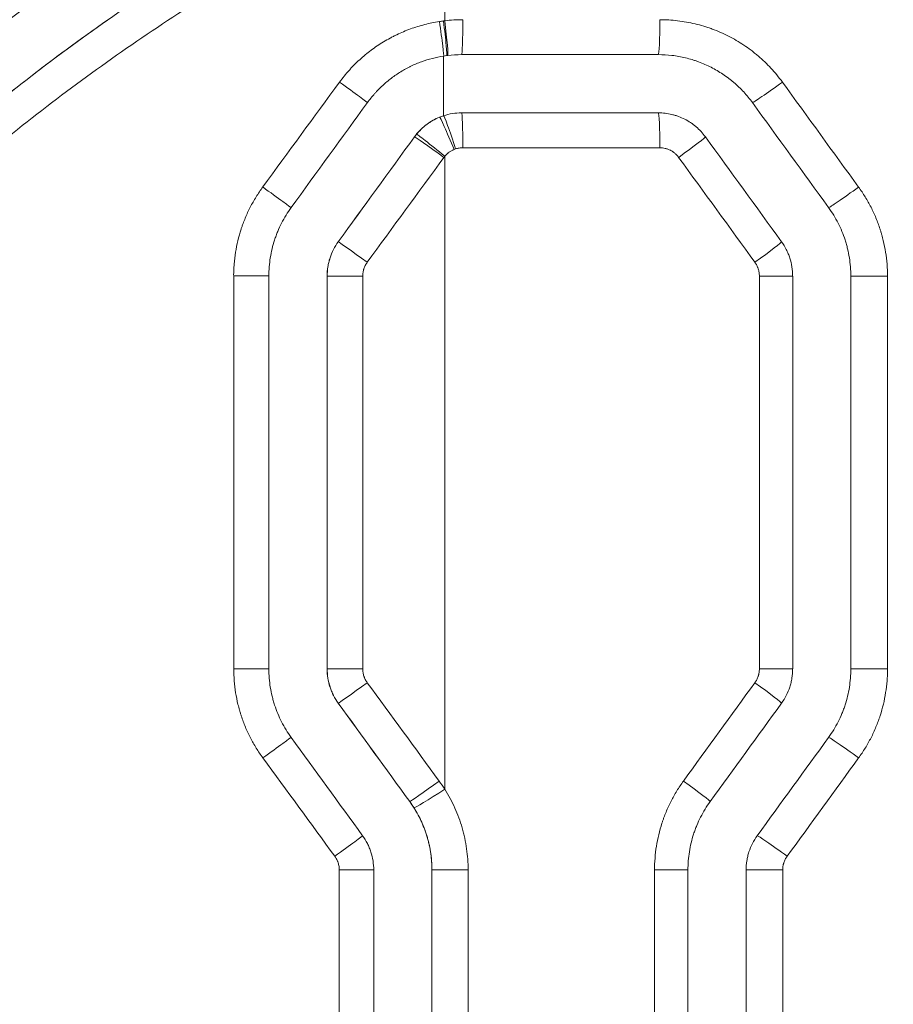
# Model space of a CAD drawing. Header units: millimetres. Extents: x 0 to 594, y 0 to 420.
# Tile 87 of 256: x 170.88 to 174.63, y 333.64 to 337.87. Entities that reach past the tile are written whole.
import ezdxf

# ---------------------------------------------------------------- set-up
doc = ezdxf.new("R2010")
doc.units = ezdxf.units.MM
doc.layers.add('1', color=7, linetype='Continuous', true_color=0xffffff)
doc.styles.add('Arial Unicode MS', font='txt')
doc.dimstyles.get("Standard").update_dxf_attribs({"dimtxt": 0.18, "dimasz": 0.18, "dimexe": 0.18, "dimexo": 0.0625, "dimgap": 0.09, "dimtad": 0, "dimtih": 1, "dimtoh": 1, "dimdec": 4, "dimzin": 0, "dimdsep": 46, "dimtxsty": 'Standard', "dimcen": 0.09, "dimadec": 0, "dimazin": 0, "dimtfac": 1, "dimtdec": 4, "dimtofl": 0, "dimtmove": 0, "dimatfit": 3, "dimfxl": 0, "dimtolj": 1, "dimtzin": 0, "dimarcsym": 0})

# ---------------------------------------------------------------- blocks, each defined once
blk = doc.blocks.new('_U2')
at = {"layer": '1', "color": 18, "lineweight": 13}
for p, q in [((142.3008, 334.4792), (142.3008, 394.7968)), ((368.28, 363.0393), (368.28, 394.7968)), ((142.3008, 392.7968), (235.4192, 392.7968)), ((368.28, 392.7968), (275.1617, 392.7968))]:
    blk.add_line(p, q, dxfattribs=at)
at = {"layer": '1', "color": 18}
for points in [[(142.3008, 392.7968), (145.8008, 393.7346), (145.8008, 391.8589)], [(368.28, 392.7968), (364.78, 391.8589), (364.78, 393.7346)]]:
    blk.add_solid(points, dxfattribs=at)
at = {"layer": '1', "color": 18, "linetype": 'Continuous', "lineweight": 13, "char_height": 2.5, "attachment_point": 7, "line_spacing_factor": 1.047437, "style": 'Arial Unicode MS'}
for s, insert in [('\\fArial Unicode MS|b0|i0;\\W1.0000; LIFT POINT SPAN', (244.1567, 390.9192)), ('\\fArial Unicode MS|b0|i0;\\W1.0000;4.5', (237.0517, 390.9192))]:
    blk.add_mtext(s, dxfattribs=dict(at, insert=insert))
blk = doc.blocks.new('_U7')
at = {"layer": '1', "color": 18, "lineweight": 13}
for p, q in [((142.2461, 334.5207), (158.2372, 334.5207)), ((156.2372, 334.5207), (156.2372, 246.0979)), ((142.2461, 295.1279), (158.2372, 295.1279)), ((156.2372, 246.0979), (161.2372, 246.0979))]:
    blk.add_line(p, q, dxfattribs=at)
at = {"layer": '1', "color": 18}
for points in [[(156.2372, 334.5207), (157.175, 331.0207), (155.2994, 331.0207)], [(156.2372, 295.1279), (155.2994, 298.6279), (157.175, 298.6279)]]:
    blk.add_solid(points, dxfattribs=at)
at = {"layer": '1', "color": 18, "linetype": 'Continuous', "lineweight": 13, "char_height": 2.5, "attachment_point": 7, "line_spacing_factor": 1.047437, "style": 'Arial Unicode MS'}
for s, insert in [('\\fArial Unicode MS|b0|i0;\\W1.0000;0.8', (162.8697, 244.2152)), ('\\fArial Unicode MS|b0|i0;\\W1.0000;CTRS', (169.9747, 244.2152)), ('\\fArial Unicode MS|b0|i0;\\W1.0000;FWD LIFTING POINTS ', (162.8697, 239.1709))]:
    blk.add_mtext(s, dxfattribs=dict(at, insert=insert))

msp = doc.modelspace()

# ---------------------------------------------------------------- linework, layer by layer
at = {"layer": '1', "color": 155, "linetype": 'Continuous', "lineweight": 18}
for p, q in [((172.7732, 337.7174), (173.6177, 337.7174)), ((173.6177, 337.4674), (172.7732, 337.4674)), ((174.1947, 335.0793), (174.1947, 336.7668)), ((174.4443, 336.7668), (174.4443, 335.0793)), ((173.7451, 332.5312), (173.7451, 334.2162)), ((173.9948, 334.2162), (173.9948, 332.5312))]:
    msp.add_line(p, q, dxfattribs=at)
at = {"layer": '1', "color": 155, "linetype": 'Continuous', "lineweight": 13}
for p, q in [((172.571, 337.3644), (172.571, 337.3644)), ((173.6242, 337.3174), (172.7785, 337.3174)), ((172.2437, 336.9138), (172.2437, 336.9138)), ((172.1959, 336.7668), (172.196, 336.7668)), ((174.1947, 336.7668), (174.0518, 336.7668)), ((174.0518, 335.0793), (174.0518, 336.7668)), ((174.4443, 336.7668), (174.6019, 336.7668)), ((174.6019, 336.7668), (174.6019, 335.0793)), ((172.1959, 335.0793), (172.196, 335.0793)), ((174.1947, 335.0793), (174.0518, 335.0793)), ((174.4443, 335.0793), (174.6019, 335.0793)), ((172.2437, 334.9323), (172.2438, 334.9323)), ((172.7011, 334.8993), (172.7011, 334.5626)), ((172.5504, 334.5101), (172.5504, 334.5101)), ((172.6458, 334.2162), (172.6458, 334.2162)), ((172.6458, 332.5312), (172.6458, 334.2162)), ((172.6458, 334.2162), (172.8011, 334.2162)), ((172.8011, 334.2162), (172.8011, 332.5312)), ((173.7451, 334.2162), (173.6016, 334.2162)), ((173.6016, 332.5312), (173.6016, 334.2162)), ((173.9948, 334.2162), (174.1518, 334.2162)), ((174.1518, 334.2162), (174.1518, 332.5312))]:
    msp.add_line(p, q, dxfattribs=at)
for centre, major_axis, ratio, start_param, end_param in [((172.69, 337.8621), (0.0192, -0.1488), 0.034334, 6.278715, 7.849547), ((172.6958, 337.8628), (0.0179, -0.1489), 0.034651, 6.279028, 7.849824), ((172.7732, 337.8674), (0, -0.15), 0.035607, 0, 1.570796), ((173.6177, 337.8674), (0, -0.15), 0.043328, 0, 1.570796), ((172.6726, 337.8596), (0.0232, -0.1482), 0.033374, 6.277868, 7.848751), ((172.2475, 337.5995), (0.1214, -0.0882), 0.007841, 6.270342, 7.843702), ((174.1431, 337.5995), (-0.1214, -0.0881), 0.028292, 0.038515, 1.60976), ((172.7353, 337.31), (-0.0569, 0.1388), 0.032628, 4.699014, 6.269948), ((172.7422, 337.3125), (-0.0465, 0.1426), 0.033589, 4.701449, 6.272311), ((172.7732, 337.3174), (0, 0.15), 0.035607, 4.712389, 6.283185), ((173.6177, 337.3174), (0, 0.15), 0.043328, 4.712389, 6.283185), ((172.6923, 337.2762), (-0.1214, 0.0881), 0.020417, 4.684278, 6.254941), ((172.6958, 337.2808), (-0.1161, 0.095), 0.022106, 4.685373, 6.25617), ((173.6986, 337.2762), (0.1214, 0.0881), 0.025903, 4.748059, 6.311433), ((169.0289, 338.6089), (107.8355, -148.2509), 0.016356, 1.546871, 1.549911), ((171.92, 337.1489), (0.1213, -0.0882), 0.001096, 4.709509, 6.282983), ((174.4701, 337.1489), (-0.1214, -0.0881), 0.030051, 0.040938, 1.612183), ((172.365, 336.8256), (-0.1214, 0.0882), 0.011525, 4.696694, 6.254945), ((174.0256, 336.8256), (0.1214, 0.0881), 0.027661, 4.750482, 6.311434), ((171.7958, 336.7668), (0.15, 0), 0.000925, 0.004622, 1.579217), ((172.3459, 336.7668), (-0.15, 0), 0.000106, 4.693785, 6.248279), ((171.7958, 335.0793), (0.15, 0), 0.000144, 0.002395, 1.576636), ((172.3459, 335.0794), (-0.15, 0), 0.000012, 0, 1.589932), ((172.365, 335.0205), (-0.1214, -0.0882), 0.011772, 0.02824, 1.586974), ((169.1608, 333.2806), (-106.3641, -146.2311), 0.016133, 1.591541, 1.594428), ((174.0256, 335.0205), (0.1214, -0.0881), 0.027661, 6.254936, 7.815888), ((171.92, 334.6972), (0.1213, 0.0882), 0.000028, 4.71235, 6.285356), ((174.4701, 334.6972), (-0.1214, 0.0881), 0.030051, 4.671002, 6.242247), ((172.6717, 334.5983), (-0.1214, -0.0881), 0.019868, 0.028244, 1.59815), ((173.7192, 334.5983), (0.1214, -0.0881), 0.026014, 6.254938, 7.818159), ((172.6958, 334.5626), (-0.1269, -0.0799), 0.018599, 0.02954, 1.600336), ((172.2269, 334.275), (0.1214, 0.0882), 0.008133, 4.723407, 6.296424), ((174.1637, 334.275), (-0.1214, 0.0881), 0.028403, 4.673273, 6.244518), ((172.2459, 334.2164), (0.15, 0), 0.000103, 4.727026, 6.292271)]:
    msp.add_ellipse(centre, major_axis=major_axis, ratio=ratio, start_param=start_param, end_param=end_param, dxfattribs=at)
at = {"layer": '1', "color": 155, "linetype": 'Continuous', "lineweight": 18}
for centre, major_axis, ratio, start_param, end_param in [((168.9355, 339.316), (108.7589, -149.7234), 0.016511, 1.543741, 1.546751), ((169.0505, 338.7295), (108.7878, -149.763), 0.016516, 1.546676, 1.549685), ((168.8359, 333.0481), (-111.1398, -152.9957), 0.016872, 1.592607, 1.595367), ((168.9732, 332.545), (-108.3697, -149.1886), 0.016452, 1.594934, 1.597764)]:
    msp.add_ellipse(centre, major_axis=major_axis, ratio=ratio, start_param=start_param, end_param=end_param, dxfattribs=at)
at = {"layer": '1', "color": 155, "linetype": 'Continuous', "lineweight": 13}
for points, knots in [([(167.4522, 337.8389), (167.6107, 338.0071), (167.7738, 338.173), (168.0254, 338.4177), (168.1105, 338.4985), (168.2829, 338.6586), (168.3703, 338.7379), (168.636, 338.9732), (168.8178, 339.1267), (169.1911, 339.4258), (169.3825, 339.5714), (169.6769, 339.7827), (169.7762, 339.8519), (169.9773, 339.988), (170.0791, 340.0548), (170.3879, 340.2511), (170.5986, 340.3766), (170.9216, 340.556), (171.0304, 340.6143), (171.2504, 340.7276), (171.3616, 340.7827), (171.6983, 340.9431), (171.9273, 341.0434), (172.1603, 341.1365)], [0, 0, 0, 0, 0.125, 0.125, 0.1875, 0.1875, 0.25, 0.25, 0.375, 0.375, 0.5, 0.5, 0.5625, 0.5625, 0.625, 0.625, 0.75, 0.75, 0.8125, 0.8125, 0.875, 0.875, 1, 1, 1, 1]), ([(172.1669, 341.1029), (172.0713, 341.065), (171.8789, 340.9858), (171.5876, 340.8563), (171.3919, 340.7626), (171.2447, 340.6894), (171.1955, 340.6646), (171.0971, 340.6139), (171.0478, 340.5881), (170.8998, 340.5093), (170.7021, 340.4002), (170.4046, 340.2249), (170.1066, 340.0376), (169.908, 339.9047), (169.7096, 339.7677), (169.6104, 339.6971), (169.4125, 339.552), (169.2149, 339.4028), (168.92, 339.1668), (168.7245, 339.0013), (168.5299, 338.8318), (168.4329, 338.7451), (168.2399, 338.5675), (168.0479, 338.3861), (167.763, 338.1019), (167.5756, 337.9046), (167.4825, 337.804)], [0, 0, 0, 0, 0.0625, 0.125, 0.1875, 0.1875, 0.21875, 0.21875, 0.25, 0.25, 0.3125, 0.375, 0.4375, 0.5, 0.5, 0.5625, 0.5625, 0.625, 0.6875, 0.75, 0.75, 0.8125, 0.8125, 0.875, 0.9375, 1, 1, 1, 1]), ([(168.5742, 337.5203), (168.6415, 337.5995), (168.7778, 337.755), (168.9873, 337.9792), (169.13, 338.1227), (169.2741, 338.2632), (169.3468, 338.3319), (169.4935, 338.4665), (169.6413, 338.598), (169.8663, 338.7865), (170.094, 338.9662), (170.2474, 339.0801), (170.4785, 339.2467), (170.6338, 339.3519), (170.9459, 339.5509), (171.1027, 339.6447), (171.3381, 339.777), (171.4166, 339.8198), (171.5736, 339.9024), (171.6521, 339.9424), (171.8874, 340.0583), (172.0438, 340.1302), (172.1995, 340.1968)], [0, 0, 0, 0, 0.0625, 0.125, 0.1875, 0.1875, 0.25, 0.25, 0.3125, 0.375, 0.4375, 0.5, 0.5, 0.625, 0.625, 0.75, 0.75, 0.8125, 0.8125, 0.875, 0.875, 1, 1, 1, 1]), ([(172.2582, 340.064), (172.255, 340.0626), (172.2487, 340.0599), (172.2392, 340.0558), (172.2297, 340.0516), (172.2202, 340.0475), (172.2106, 340.0434), (172.2011, 340.0392), (172.1916, 340.035), (172.1822, 340.0309), (172.1727, 340.0267), (172.1632, 340.0225), (172.1537, 340.0183), (172.1442, 340.014), (172.1347, 340.0098), (172.1252, 340.0056), (172.1157, 340.0013), (172.1062, 339.9971), (172.0967, 339.9928), (172.0873, 339.9885), (172.0778, 339.9842), (172.0683, 339.9799), (172.0588, 339.9756), (172.0493, 339.9713), (172.0399, 339.967), (172.0304, 339.9627), (172.0209, 339.9583), (172.0114, 339.9539), (172.002, 339.9496), (171.9925, 339.9452), (171.983, 339.9408), (171.9736, 339.9364), (171.9641, 339.932), (171.9546, 339.9276), (171.9452, 339.9231), (171.9357, 339.9187), (171.9262, 339.9142), (171.9168, 339.9097), (171.9073, 339.9053), (171.8979, 339.9008), (171.8884, 339.8963), (171.8789, 339.8918), (171.8695, 339.8872), (171.86, 339.8827), (171.8506, 339.8782), (171.8411, 339.8736), (171.8317, 339.869), (171.8222, 339.8645), (171.8128, 339.8599), (171.8033, 339.8553), (171.7939, 339.8507), (171.7844, 339.8461), (171.775, 339.8414), (171.7655, 339.8368), (171.7561, 339.8321), (171.7466, 339.8275), (171.7372, 339.8228), (171.7277, 339.8181), (171.7183, 339.8134), (171.7088, 339.8087), (171.6994, 339.804), (171.6899, 339.7992), (171.6805, 339.7945), (171.671, 339.7897), (171.6616, 339.7849), (171.6522, 339.7802), (171.6427, 339.7754), (171.6333, 339.7706), (171.6238, 339.7658), (171.6144, 339.7609), (171.6049, 339.7561), (171.5955, 339.7512), (171.586, 339.7464), (171.5766, 339.7415), (171.5672, 339.7366), (171.5577, 339.7317), (171.5483, 339.7268), (171.5388, 339.7219), (171.5294, 339.7169), (171.5199, 339.712), (171.5105, 339.707), (171.5011, 339.7021), (171.4916, 339.6971), (171.4822, 339.6921), (171.4727, 339.6871), (171.4633, 339.6821), (171.4538, 339.677), (171.4444, 339.672), (171.4349, 339.6669), (171.4255, 339.6619), (171.416, 339.6568), (171.4066, 339.6517), (171.3972, 339.6466), (171.3877, 339.6415), (171.3783, 339.6364), (171.3688, 339.6312), (171.3594, 339.6261), (171.3499, 339.6209), (171.3405, 339.6157), (171.331, 339.6105), (171.3216, 339.6053), (171.3121, 339.6001), (171.3026, 339.5949), (171.2932, 339.5896), (171.2837, 339.5844), (171.2743, 339.5791), (171.2648, 339.5738), (171.2554, 339.5685), (171.195, 339.5347), (171.0842, 339.4712), (170.9241, 339.3758), (170.7653, 339.2773), (170.6075, 339.1755), (170.4506, 339.0703), (170.3412, 338.9941), (170.2781, 338.9492), (170.261, 338.937), (170.2439, 338.9247), (170.2268, 338.9124), (170.2098, 338.9001), (170.1928, 338.8878), (170.1758, 338.8754), (170.1588, 338.863), (170.1419, 338.8506), (170.1251, 338.8381), (170.1082, 338.8256), (170.0914, 338.8131), (170.0746, 338.8006), (170.0579, 338.788), (170.0411, 338.7754), (170.0244, 338.7628), (170.0078, 338.7502), (169.9912, 338.7375), (169.9746, 338.7248), (169.958, 338.7121), (169.9415, 338.6993), (169.925, 338.6865), (169.9085, 338.6737), (169.892, 338.6608), (169.8756, 338.648), (169.8593, 338.6351), (169.8429, 338.6221), (169.8266, 338.6092), (169.8103, 338.5962), (169.794, 338.5831), (169.7778, 338.5701), (169.7616, 338.557), (169.7454, 338.5439), (169.7292, 338.5307), (169.7131, 338.5175), (169.697, 338.5043), (169.6809, 338.4911), (169.6649, 338.4778), (169.6489, 338.4645), (169.6329, 338.4511), (169.6169, 338.4377), (169.601, 338.4243), (169.5851, 338.4109), (169.5692, 338.3974), (169.5534, 338.3839), (169.5376, 338.3704), (169.5218, 338.3568), (169.506, 338.3432), (169.4903, 338.3296), (169.4745, 338.3159), (169.4589, 338.3022), (169.4432, 338.2884), (169.4276, 338.2747), (169.412, 338.2608), (169.3964, 338.247), (169.3808, 338.2331), (169.3653, 338.2192), (169.3498, 338.2053), (169.3343, 338.1913), (169.3188, 338.1772), (169.3034, 338.1632), (169.288, 338.1491), (169.2726, 338.135), (169.2573, 338.1208), (169.2419, 338.1066), (169.2266, 338.0924), (169.2113, 338.0781), (169.1961, 338.0638), (169.1808, 338.0495), (169.1656, 338.0351), (169.1505, 338.0207), (169.1353, 338.0062), (169.1202, 337.9917), (169.105, 337.9772), (169.09, 337.9626), (169.0749, 337.948), (169.0599, 337.9334), (169.0448, 337.9187), (169.0298, 337.904), (169.0149, 337.8893), (168.9999, 337.8745), (168.985, 337.8596), (168.9701, 337.8448), (168.9552, 337.8299), (168.9404, 337.8149), (168.9255, 337.7999), (168.9107, 337.7849), (168.896, 337.7699), (168.8812, 337.7548), (168.8665, 337.7396), (168.8517, 337.7244), (168.8371, 337.7092), (168.8224, 337.694), (168.8077, 337.6787), (168.7931, 337.6633), (168.7785, 337.648), (168.7639, 337.6326), (168.7494, 337.6171), (168.7348, 337.6016), (168.7203, 337.5861), (168.7058, 337.5705), (168.6914, 337.5549), (168.6769, 337.5392), (168.6625, 337.5235), (168.6481, 337.5078), (168.6337, 337.492), (168.6242, 337.4815), (168.6194, 337.4762)], [0, 0, 0, 0, 0.002292, 0.004585, 0.006878, 0.009172, 0.011466, 0.013761, 0.016057, 0.018353, 0.020649, 0.022946, 0.025244, 0.027542, 0.029841, 0.03214, 0.034441, 0.036741, 0.039043, 0.041345, 0.043647, 0.045951, 0.048255, 0.05056, 0.052865, 0.055171, 0.057478, 0.059786, 0.062094, 0.064403, 0.066713, 0.069024, 0.071335, 0.073648, 0.075961, 0.078275, 0.080589, 0.082905, 0.085222, 0.087539, 0.089857, 0.092176, 0.094496, 0.096817, 0.099139, 0.101461, 0.103785, 0.106109, 0.108435, 0.110761, 0.113089, 0.115417, 0.117747, 0.120077, 0.122409, 0.124741, 0.127075, 0.129409, 0.131745, 0.134082, 0.13642, 0.138758, 0.141098, 0.14344, 0.145782, 0.148125, 0.15047, 0.152816, 0.155162, 0.15751, 0.15986, 0.16221, 0.164562, 0.166915, 0.169269, 0.171624, 0.173981, 0.176339, 0.178698, 0.181059, 0.18342, 0.185783, 0.188148, 0.190514, 0.192881, 0.195249, 0.197619, 0.19999, 0.202363, 0.204737, 0.207112, 0.209489, 0.211868, 0.214247, 0.216629, 0.219011, 0.221395, 0.223781, 0.226168, 0.228557, 0.230947, 0.233339, 0.235732, 0.238127, 0.240523, 0.242921, 0.245321, 0.247722, 0.250125, 0.291329, 0.332623, 0.37407, 0.41573, 0.457665, 0.499933, 0.504619, 0.509302, 0.513983, 0.518662, 0.523338, 0.528012, 0.532684, 0.537354, 0.542022, 0.546688, 0.551352, 0.556014, 0.560675, 0.565334, 0.569991, 0.574647, 0.579302, 0.583955, 0.588607, 0.593257, 0.597907, 0.602555, 0.607202, 0.611848, 0.616494, 0.621138, 0.625782, 0.630425, 0.635068, 0.63971, 0.644351, 0.648992, 0.653633, 0.658273, 0.662913, 0.667553, 0.672192, 0.676832, 0.681472, 0.686111, 0.690751, 0.695391, 0.700031, 0.704672, 0.709313, 0.713954, 0.718596, 0.723238, 0.727881, 0.732525, 0.737169, 0.741814, 0.74646, 0.751107, 0.755755, 0.760403, 0.765053, 0.769704, 0.774356, 0.779009, 0.783664, 0.78832, 0.792977, 0.797635, 0.802296, 0.806957, 0.81162, 0.816285, 0.820952, 0.82562, 0.83029, 0.834962, 0.839636, 0.844312, 0.848989, 0.853669, 0.858351, 0.863035, 0.867721, 0.87241, 0.8771, 0.881793, 0.886489, 0.891186, 0.895887, 0.900589, 0.905295, 0.910003, 0.914713, 0.919426, 0.924142, 0.928861, 0.933582, 0.938307, 0.943034, 0.947764, 0.952497, 0.957233, 0.961972, 0.966714, 0.97146, 0.976208, 0.98096, 0.985715, 0.990473, 0.995235, 1, 1, 1, 1]), ([(169.5328, 336.9179), (169.6419, 337.0343), (169.7536, 337.1475), (169.9824, 337.3675), (170.0994, 337.4744), (170.3388, 337.682), (170.4612, 337.7826), (170.7111, 337.9778), (170.8388, 338.0723), (171.0342, 338.2093), (171.1001, 338.2543), (171.1998, 338.3205), (171.2333, 338.3423), (171.2836, 338.3748), (171.3005, 338.3856), (171.3342, 338.4071), (171.3511, 338.4178), (171.5036, 338.5134), (171.6411, 338.5948), (171.92, 338.7505), (172.0615, 338.8248), (172.2408, 338.9132), (172.2768, 338.9306), (172.349, 338.9651), (172.3853, 338.9821), (172.4943, 339.0324), (172.5674, 339.065), (172.6409, 339.0967)], [0, 0, 0, 0, 0.125, 0.125, 0.25, 0.25, 0.375, 0.375, 0.5, 0.5, 0.5625, 0.5625, 0.59375, 0.59375, 0.609375, 0.609375, 0.625, 0.625, 0.75, 0.75, 0.875, 0.875, 0.90625, 0.90625, 0.9375, 0.9375, 1, 1, 1, 1]), ([(169.849, 336.6422), (169.9477, 336.7485), (170.0489, 336.8523), (170.1787, 336.979), (170.2048, 337.0042), (170.2442, 337.0417), (170.2574, 337.0542), (170.2838, 337.079), (170.35, 337.1409), (170.417, 337.2017), (170.5793, 337.3452), (170.6895, 337.4379), (170.9139, 337.6175), (171.0281, 337.7045), (171.2604, 337.8725), (171.3785, 337.9536), (171.6187, 338.1101), (171.7408, 338.1855), (171.9889, 338.3304), (172.115, 338.4), (172.3711, 338.5332), (172.5012, 338.5968), (172.6333, 338.6574)], [0, 0, 0, 0, 0.125, 0.125, 0.15625, 0.15625, 0.171875, 0.171875, 0.1875, 0.25, 0.25, 0.375, 0.375, 0.5, 0.5, 0.625, 0.625, 0.75, 0.75, 0.875, 0.875, 1, 1, 1, 1]), ([(172.7011, 338.5211), (172.7009, 338.521), (172.7008, 338.521), (172.7005, 338.5209), (172.7002, 338.5207), (172.6993, 338.5203), (172.6975, 338.5195), (172.6939, 338.5178), (172.6868, 338.5146), (172.6725, 338.508), (172.644, 338.4949), (172.5871, 338.4684), (172.4741, 338.4144), (172.3783, 338.3664), (172.1882, 338.2684), (172.0634, 338.2002), (171.8177, 338.058), (171.6968, 337.9841), (171.4589, 337.8305), (171.3418, 337.7509), (171.1115, 337.586), (170.9983, 337.5007), (170.7758, 337.3244), (170.6665, 337.2334), (170.5055, 337.0924), (170.4523, 337.0447), (170.3864, 336.9841), (170.3733, 336.9719), (170.3471, 336.9475), (170.334, 336.9353), (170.2949, 336.8984), (170.269, 336.8737), (170.1402, 336.7492), (170.0398, 336.6471), (169.9418, 336.5425)], [0, 0, 0, 0, 0.000122, 0.000122, 0.000244, 0.000488, 0.000977, 0.001953, 0.003906, 0.007812, 0.015625, 0.03125, 0.0625, 0.125, 0.125, 0.25, 0.25, 0.375, 0.375, 0.5, 0.5, 0.625, 0.625, 0.75, 0.75, 0.8125, 0.8125, 0.828125, 0.828125, 0.84375, 0.84375, 0.875, 0.875, 1, 1, 1, 1]), ([(172.7011, 337.8628), (172.7011, 337.8916), (172.7011, 338.1111), (172.7011, 338.3305), (172.7011, 338.5211)], [0, 0, 0, 0, 0.131412, 1, 1, 1, 1]), ([(173.6242, 337.8674), (173.65, 337.8674), (173.6755, 337.8659), (173.7259, 337.8599), (173.7509, 337.8555), (173.788, 337.8466), (173.8004, 337.8433), (173.8187, 337.8377), (173.8248, 337.8358), (173.837, 337.8317), (173.8431, 337.8296), (173.8732, 337.8185), (173.8966, 337.8082), (173.9418, 337.7852), (173.9638, 337.7724), (173.9956, 337.7512), (174.006, 337.7438), (174.0188, 337.7341), (174.0213, 337.7322), (174.0264, 337.7282), (174.0289, 337.7262), (174.0364, 337.7202), (174.0414, 337.7161), (174.0658, 337.6953), (174.0842, 337.6776), (174.1189, 337.6401), (174.1351, 337.6203), (174.1503, 337.5995)], [0, 0, 0, 0, 0.125, 0.125, 0.25, 0.25, 0.3125, 0.3125, 0.34375, 0.34375, 0.375, 0.375, 0.5, 0.5, 0.625, 0.625, 0.6875, 0.6875, 0.703125, 0.703125, 0.71875, 0.71875, 0.75, 0.75, 0.875, 0.875, 1, 1, 1, 1]), ([(172.2494, 337.5995), (172.2622, 337.617), (172.2758, 337.6337), (172.2938, 337.6538), (172.2974, 337.6578), (172.3048, 337.6656), (172.3161, 337.6772), (172.3277, 337.6884), (172.3513, 337.71), (172.3841, 337.7372), (172.4195, 337.7611), (172.447, 337.7777), (172.4563, 337.7831), (172.4682, 337.7895), (172.4706, 337.7908), (172.4753, 337.7933), (172.4825, 337.797), (172.4898, 337.8006), (172.5139, 337.8121), (172.5336, 337.8204), (172.5737, 337.835), (172.594, 337.8413), (172.6354, 337.8519), (172.6563, 337.8563), (172.6777, 337.8596)], [0, 0, 0, 0, 0.125, 0.125, 0.15625, 0.15625, 0.1875, 0.25, 0.25, 0.375, 0.5, 0.5, 0.5625, 0.5625, 0.578125, 0.578125, 0.59375, 0.625, 0.625, 0.75, 0.75, 0.875, 0.875, 1, 1, 1, 1]), ([(172.5798, 337.3758), (172.5864, 337.3838), (172.5935, 337.3914), (172.6047, 337.4021), (172.6086, 337.4056), (172.6145, 337.4106), (172.6166, 337.4123), (172.6206, 337.4155), (172.6227, 337.417), (172.6331, 337.4247), (172.6504, 337.4359), (172.6689, 337.4449), (172.6784, 337.4488)], [0, 0, 0, 0, 0.25, 0.25, 0.375, 0.375, 0.4375, 0.4375, 0.5, 0.5, 0.75, 1, 1, 1, 1]), ([(173.7052, 337.2762), (173.7028, 337.2794), (173.7003, 337.2825), (173.695, 337.2882), (173.6922, 337.2909), (173.6878, 337.2947), (173.6855, 337.2966), (173.6831, 337.2983), (173.6815, 337.2995), (173.6807, 337.3), (173.6765, 337.3028), (173.6698, 337.3067), (173.6626, 337.3099), (173.6571, 337.3119), (173.6552, 337.3125), (173.6515, 337.3137), (173.6495, 337.3142), (173.6438, 337.3156), (173.6361, 337.317), (173.6282, 337.3174), (173.6242, 337.3174)], [0, 0, 0, 0, 0.125, 0.125, 0.25, 0.25, 0.3125, 0.34375, 0.34375, 0.375, 0.375, 0.5, 0.625, 0.625, 0.6875, 0.6875, 0.75, 0.75, 0.875, 1, 1, 1, 1]), ([(172.7406, 337.31), (172.7367, 337.3084), (172.7293, 337.3048), (172.7224, 337.3004), (172.7182, 337.2973), (172.7174, 337.2967), (172.7158, 337.2954), (172.715, 337.2947), (172.7126, 337.2927), (172.711, 337.2913), (172.7065, 337.287), (172.7037, 337.284), (172.7011, 337.2808)], [0, 0, 0, 0, 0.25, 0.5, 0.5, 0.5625, 0.5625, 0.625, 0.625, 0.75, 0.75, 1, 1, 1, 1]), ([(171.7946, 336.767), (171.7945, 336.7713), (171.7946, 336.7756), (171.7948, 336.7841), (171.7951, 336.7969), (171.7959, 336.8097), (171.7979, 336.8351), (171.8019, 336.8688), (171.8086, 336.902), (171.8165, 336.935), (171.8212, 336.9514), (171.8278, 336.9717), (171.8292, 336.9757), (171.832, 336.9838), (171.8335, 336.9879), (171.8379, 336.9999), (171.8411, 337.0079), (171.8509, 337.0315), (171.8653, 337.0624), (171.882, 337.092), (171.8999, 337.121), (171.9094, 337.1352), (171.9196, 337.149)], [0, 0, 0, 0, 0.03125, 0.03125, 0.0625, 0.125, 0.125, 0.25, 0.375, 0.375, 0.5, 0.5, 0.53125, 0.53125, 0.5625, 0.5625, 0.625, 0.625, 0.75, 0.875, 0.875, 1, 1, 1, 1]), ([(174.4777, 337.1489), (174.4878, 337.135), (174.4973, 337.1208), (174.515, 337.0919), (174.5316, 337.0623), (174.5458, 337.0316), (174.5588, 337.0003), (174.5647, 336.9843), (174.5713, 336.964), (174.5726, 336.9599), (174.5751, 336.9517), (174.5763, 336.9476), (174.5798, 336.9352), (174.5819, 336.9269), (174.5879, 336.9021), (174.5945, 336.8687), (174.5985, 336.835), (174.6012, 336.8011), (174.6019, 336.784), (174.6019, 336.7668)], [0, 0, 0, 0, 0.125, 0.125, 0.25, 0.375, 0.375, 0.5, 0.5, 0.53125, 0.53125, 0.5625, 0.5625, 0.625, 0.625, 0.75, 0.875, 0.875, 1, 1, 1, 1]), ([(172.196, 336.7668), (172.196, 336.78), (172.1971, 336.7931), (172.2001, 336.8124), (172.2014, 336.8188), (172.2037, 336.8284), (172.2045, 336.8316), (172.2063, 336.8379), (172.2073, 336.8411), (172.2124, 336.8567), (172.2174, 336.8688), (172.2292, 336.892), (172.236, 336.9031), (172.2437, 336.9138)], [0, 0, 0, 0, 0.25, 0.25, 0.375, 0.375, 0.4375, 0.4375, 0.5, 0.5, 0.75, 0.75, 1, 1, 1, 1]), ([(172.3679, 336.8256), (172.3648, 336.8214), (172.3593, 336.8125), (172.3553, 336.8028), (172.3533, 336.7966), (172.3529, 336.7953), (172.3522, 336.7928), (172.3511, 336.789), (172.3504, 336.7851), (172.3491, 336.7774), (172.3487, 336.7721), (172.3487, 336.7668)], [0, 0, 0, 0, 0.25, 0.5, 0.5, 0.5625, 0.5625, 0.625, 0.75, 0.75, 1, 1, 1, 1]), ([(174.0518, 336.7668), (174.0518, 336.7721), (174.0514, 336.7773), (174.0497, 336.7876), (174.0485, 336.7927), (174.0465, 336.7989), (174.0461, 336.8002), (174.0452, 336.8027), (174.0437, 336.8063), (174.0421, 336.8099), (174.0385, 336.8169), (174.0358, 336.8213), (174.0327, 336.8256)], [0, 0, 0, 0, 0.25, 0.25, 0.5, 0.5, 0.5625, 0.5625, 0.625, 0.75, 0.75, 1, 1, 1, 1]), ([(171.92, 334.6972), (171.9099, 334.7111), (171.9004, 334.7252), (171.8825, 334.7542), (171.8658, 334.7837), (171.8515, 334.8144), (171.8385, 334.8458), (171.8325, 334.8617), (171.8258, 334.8821), (171.8245, 334.8861), (171.822, 334.8944), (171.8208, 334.8985), (171.8173, 334.9108), (171.8151, 334.9191), (171.8091, 334.944), (171.8024, 334.9773), (171.7984, 335.0111), (171.7956, 335.0451), (171.795, 335.0621), (171.795, 335.0793)], [0, 0, 0, 0, 0.125, 0.125, 0.25, 0.375, 0.375, 0.5, 0.5, 0.53125, 0.53125, 0.5625, 0.5625, 0.625, 0.625, 0.75, 0.875, 0.875, 1, 1, 1, 1]), ([(172.2438, 334.9323), (172.236, 334.943), (172.2292, 334.9542), (172.2203, 334.9717), (172.2175, 334.9776), (172.2138, 334.9867), (172.2126, 334.9897), (172.2103, 334.9959), (172.2092, 334.999), (172.2042, 335.0147), (172.2011, 335.0274), (172.1971, 335.0531), (172.196, 335.0661), (172.196, 335.0793)], [0, 0, 0, 0, 0.25, 0.25, 0.375, 0.375, 0.4375, 0.4375, 0.5, 0.5, 0.75, 0.75, 1, 1, 1, 1]), ([(172.3488, 335.0793), (172.3488, 335.074), (172.3492, 335.0688), (172.3509, 335.0585), (172.3521, 335.0534), (172.3541, 335.0472), (172.3546, 335.0459), (172.3555, 335.0434), (172.3569, 335.0398), (172.3586, 335.0362), (172.3622, 335.0292), (172.3649, 335.0248), (172.368, 335.0205)], [0, 0, 0, 0, 0.25, 0.25, 0.5, 0.5, 0.5625, 0.5625, 0.625, 0.75, 0.75, 1, 1, 1, 1]), ([(174.0327, 335.0205), (174.0358, 335.0248), (174.0385, 335.0292), (174.0432, 335.0385), (174.0452, 335.0433), (174.0473, 335.0496), (174.0477, 335.0509), (174.0484, 335.0534), (174.0494, 335.0572), (174.0501, 335.061), (174.0514, 335.0688), (174.0518, 335.074), (174.0518, 335.0793)], [0, 0, 0, 0, 0.25, 0.25, 0.5, 0.5, 0.5625, 0.5625, 0.625, 0.75, 0.75, 1, 1, 1, 1]), ([(174.6019, 335.0793), (174.6019, 335.0707), (174.6017, 335.0622), (174.6011, 335.0451), (174.6006, 335.0366), (174.5985, 335.0112), (174.5946, 334.9776), (174.588, 334.9444), (174.5801, 334.9114), (174.5755, 334.895), (174.5689, 334.8747), (174.5675, 334.8706), (174.5647, 334.8625), (174.5633, 334.8585), (174.5588, 334.8464), (174.5557, 334.8385), (174.5459, 334.8148), (174.5317, 334.784), (174.5151, 334.7543), (174.4973, 334.7253), (174.4878, 334.7111), (174.4777, 334.6972)], [0, 0, 0, 0, 0.0625, 0.0625, 0.125, 0.125, 0.25, 0.375, 0.375, 0.5, 0.5, 0.53125, 0.53125, 0.5625, 0.5625, 0.625, 0.625, 0.75, 0.875, 0.875, 1, 1, 1, 1]), ([(173.6016, 334.2162), (173.6016, 334.2334), (173.6023, 334.2504), (173.605, 334.2843), (173.609, 334.318), (173.6155, 334.3512), (173.6235, 334.3841), (173.6281, 334.4005), (173.6347, 334.4208), (173.636, 334.4249), (173.6388, 334.433), (173.6403, 334.4371), (173.6447, 334.4491), (173.6478, 334.4571), (173.6576, 334.4807), (173.6719, 334.5116), (173.6885, 334.5412), (173.7062, 334.5702), (173.7157, 334.5844), (173.7258, 334.5983)], [0, 0, 0, 0, 0.125, 0.125, 0.25, 0.375, 0.375, 0.5, 0.5, 0.53125, 0.53125, 0.5625, 0.5625, 0.625, 0.625, 0.75, 0.875, 0.875, 1, 1, 1, 1]), ([(172.7011, 334.5626), (172.7092, 334.5497), (172.7169, 334.5365), (172.7313, 334.5097), (172.7446, 334.4825), (172.7617, 334.4405), (172.7712, 334.4117), (172.7776, 334.3898), (172.7805, 334.3787), (172.7833, 334.3676), (172.785, 334.3601), (172.7858, 334.3564), (172.7899, 334.3377), (172.7952, 334.3076), (172.8, 334.2621), (172.8011, 334.2316), (172.8011, 334.2162)], [0, 0, 0, 0, 0.125, 0.125, 0.25, 0.375, 0.5, 0.5, 0.5625, 0.59375, 0.59375, 0.625, 0.625, 0.75, 0.875, 1, 1, 1, 1]), ([(172.6458, 334.2162), (172.6458, 334.228), (172.645, 334.2515), (172.6413, 334.2865), (172.6372, 334.3096), (172.6341, 334.324), (172.6335, 334.3269), (172.6321, 334.3326), (172.63, 334.3412), (172.6277, 334.3497), (172.6229, 334.3666), (172.6156, 334.3887), (172.6024, 334.4211), (172.587, 334.4524), (172.5753, 334.4727), (172.569, 334.4827)], [0, 0, 0, 0, 0.125, 0.25, 0.375, 0.375, 0.40625, 0.40625, 0.4375, 0.5, 0.5, 0.625, 0.75, 0.875, 1, 1, 1, 1]), ([(172.2481, 334.2162), (172.2481, 334.2215), (172.2477, 334.2267), (172.2461, 334.237), (172.2449, 334.2421), (172.2428, 334.2483), (172.2424, 334.2496), (172.2415, 334.2521), (172.24, 334.2557), (172.2384, 334.2593), (172.2348, 334.2663), (172.232, 334.2707), (172.2289, 334.275)], [0, 0, 0, 0, 0.25, 0.25, 0.5, 0.5, 0.5625, 0.5625, 0.625, 0.75, 0.75, 1, 1, 1, 1]), ([(174.1709, 334.275), (174.1694, 334.2729), (174.1679, 334.2707), (174.1652, 334.2662), (174.1639, 334.264), (174.1604, 334.257), (174.1584, 334.2522), (174.1563, 334.2459), (174.1559, 334.2447), (174.1552, 334.2421), (174.1542, 334.2383), (174.1535, 334.2345), (174.1522, 334.2267), (174.1518, 334.2215), (174.1518, 334.2162)], [0, 0, 0, 0, 0.125, 0.125, 0.25, 0.25, 0.5, 0.5, 0.5625, 0.5625, 0.625, 0.75, 0.75, 1, 1, 1, 1])]:
    msp.add_open_spline(points, degree=3, knots=knots, dxfattribs=at)
at = {"layer": '1', "color": 155, "linetype": 'Continuous', "lineweight": 18}
for points, knots in [([(169.6637, 336.8118), (169.7705, 336.9269), (169.8798, 337.0386), (170.1034, 337.2557), (170.2177, 337.361), (170.451, 337.5654), (170.5701, 337.6644), (170.8131, 337.8562), (170.937, 337.9489), (171.1898, 338.1282), (171.3186, 338.2147), (171.5811, 338.3814), (171.7148, 338.4615), (171.9192, 338.5769), (171.988, 338.6146), (172.0921, 338.6699), (172.1269, 338.6881), (172.1795, 338.7151), (172.197, 338.7241), (172.2322, 338.7419), (172.3906, 338.8215), (172.5513, 338.8963), (172.6958, 338.9591)], [0, 0, 0, 0, 0.125, 0.125, 0.25, 0.25, 0.375, 0.375, 0.5, 0.5, 0.625, 0.625, 0.75, 0.75, 0.8125, 0.8125, 0.84375, 0.84375, 0.859375, 0.859375, 0.875, 1, 1, 1, 1]), ([(172.6775, 338.6776), (172.5431, 338.6168), (172.4109, 338.553), (172.1505, 338.4192), (172.0224, 338.3492), (171.7702, 338.2034), (171.6461, 338.1274), (171.402, 337.9696), (171.2819, 337.8877), (171.0458, 337.7179), (170.9298, 337.6301), (170.7017, 337.4483), (170.5897, 337.3545), (170.4247, 337.209), (170.3703, 337.1598), (170.3028, 337.0973), (170.2894, 337.0847), (170.2626, 337.0596), (170.2225, 337.0217), (170.1827, 336.9835), (170.0511, 336.8552), (169.9484, 336.75), (169.8484, 336.6422)], [0, 0, 0, 0, 0.125, 0.125, 0.25, 0.25, 0.375, 0.375, 0.5, 0.5, 0.625, 0.625, 0.75, 0.75, 0.8125, 0.8125, 0.828125, 0.828125, 0.84375, 0.875, 0.875, 1, 1, 1, 1]), ([(172.6958, 337.7114), (172.6795, 337.7089), (172.6634, 337.7055), (172.6318, 337.6973), (172.6163, 337.6924), (172.5857, 337.6812), (172.5706, 337.6748), (172.5521, 337.6659), (172.5466, 337.6631), (172.5411, 337.6603), (172.5375, 337.6583), (172.5356, 337.6574), (172.5266, 337.6524), (172.5195, 337.6483), (172.4985, 337.6355), (172.4715, 337.6171), (172.4465, 337.5962), (172.4284, 337.5795), (172.4225, 337.5738), (172.4139, 337.565), (172.411, 337.5621), (172.4054, 337.556), (172.4026, 337.553), (172.3889, 337.5376), (172.3785, 337.5247), (172.3688, 337.5113)], [0, 0, 0, 0, 0.125, 0.125, 0.25, 0.25, 0.375, 0.375, 0.40625, 0.421875, 0.421875, 0.4375, 0.4375, 0.5, 0.5, 0.625, 0.75, 0.75, 0.8125, 0.8125, 0.84375, 0.84375, 0.875, 0.875, 1, 1, 1, 1]), ([(173.6177, 337.7174), (173.6375, 337.7174), (173.6571, 337.7163), (173.6959, 337.7117), (173.7151, 337.7082), (173.7436, 337.7014), (173.7531, 337.6988), (173.7672, 337.6946), (173.7719, 337.6931), (173.7812, 337.6899), (173.7859, 337.6883), (173.809, 337.6797), (173.827, 337.6719), (173.8618, 337.6541), (173.8786, 337.6443), (173.903, 337.628), (173.911, 337.6223), (173.9228, 337.6134), (173.9267, 337.6103), (173.9344, 337.6041), (173.9382, 337.601), (173.957, 337.585), (173.9711, 337.5714), (173.9977, 337.5426), (174.0102, 337.5273), (174.0219, 337.5113)], [0, 0, 0, 0, 0.125, 0.125, 0.25, 0.25, 0.3125, 0.3125, 0.34375, 0.34375, 0.375, 0.375, 0.5, 0.5, 0.625, 0.625, 0.6875, 0.6875, 0.71875, 0.71875, 0.75, 0.75, 0.875, 0.875, 1, 1, 1, 1]), ([(172.571, 337.3644), (172.5778, 337.3738), (172.5853, 337.3826), (172.6012, 337.3992), (172.6097, 337.4069), (172.621, 337.4158), (172.6245, 337.4184), (172.628, 337.4209), (172.6304, 337.4226), (172.6316, 337.4234), (172.6376, 337.4275), (172.6425, 337.4306), (172.6574, 337.4393), (172.6678, 337.4444), (172.6784, 337.4488)], [0, 0, 0, 0, 0.25, 0.25, 0.5, 0.5, 0.5625, 0.59375, 0.59375, 0.625, 0.625, 0.75, 0.75, 1, 1, 1, 1]), ([(173.6177, 337.4674), (173.6276, 337.4674), (173.6374, 337.4668), (173.6569, 337.4645), (173.6666, 337.4628), (173.6786, 337.4599), (173.681, 337.4593), (173.6857, 337.458), (173.6881, 337.4573), (173.6952, 337.4552), (173.6998, 337.4536), (173.7136, 337.4485), (173.7225, 337.4446), (173.7399, 337.4357), (173.7484, 337.4308), (173.7586, 337.4239), (173.7607, 337.4225), (173.7647, 337.4196), (173.7706, 337.4152), (173.7764, 337.4106), (173.7875, 337.4011), (173.7945, 337.3943), (173.8078, 337.38), (173.814, 337.3724), (173.8198, 337.3644)], [0, 0, 0, 0, 0.125, 0.125, 0.25, 0.25, 0.28125, 0.28125, 0.3125, 0.3125, 0.375, 0.375, 0.5, 0.5, 0.625, 0.625, 0.65625, 0.65625, 0.6875, 0.75, 0.75, 0.875, 0.875, 1, 1, 1, 1]), ([(171.9458, 336.7668), (171.9458, 336.78), (171.9463, 336.7931), (171.9484, 336.8192), (171.9515, 336.8451), (171.9565, 336.8706), (171.9626, 336.896), (171.9662, 336.9086), (171.9712, 336.9242), (171.9723, 336.9273), (171.9744, 336.9336), (171.9755, 336.9367), (171.979, 336.946), (171.9814, 336.9521), (171.9889, 336.9702), (171.9998, 336.994), (172.0126, 337.0168), (172.0263, 337.0391), (172.0336, 337.05), (172.0414, 337.0607)], [0, 0, 0, 0, 0.125, 0.125, 0.25, 0.375, 0.375, 0.5, 0.5, 0.53125, 0.53125, 0.5625, 0.5625, 0.625, 0.625, 0.75, 0.875, 0.875, 1, 1, 1, 1]), ([(174.3489, 337.0607), (174.3566, 337.05), (174.3639, 337.0391), (174.3775, 337.0168), (174.3903, 336.9941), (174.4012, 336.9705), (174.4111, 336.9464), (174.4157, 336.9341), (174.4208, 336.9185), (174.4217, 336.9153), (174.4237, 336.909), (174.4246, 336.9059), (174.4273, 336.8963), (174.4289, 336.89), (174.4335, 336.8709), (174.4386, 336.8452), (174.4417, 336.8193), (174.4437, 336.7932), (174.4443, 336.78), (174.4443, 336.7668)], [0, 0, 0, 0, 0.125, 0.125, 0.25, 0.375, 0.375, 0.5, 0.5, 0.53125, 0.53125, 0.5625, 0.5625, 0.625, 0.625, 0.75, 0.875, 0.875, 1, 1, 1, 1]), ([(172.2437, 336.9138), (172.2359, 336.9031), (172.2291, 336.892), (172.2173, 336.8688), (172.2123, 336.8567), (172.2072, 336.8411), (172.2062, 336.8379), (172.2044, 336.8316), (172.2036, 336.8284), (172.2013, 336.8188), (172.2, 336.8124), (172.197, 336.7931), (172.1959, 336.78), (172.1959, 336.7668)], [0, 0, 0, 0, 0.25, 0.25, 0.5, 0.5, 0.5625, 0.5625, 0.625, 0.625, 0.75, 0.75, 1, 1, 1, 1]), ([(174.1469, 336.9138), (174.1547, 336.9031), (174.1615, 336.8919), (174.1704, 336.8745), (174.1731, 336.8685), (174.1769, 336.8594), (174.1781, 336.8564), (174.1803, 336.8502), (174.1814, 336.8471), (174.1865, 336.8314), (174.1895, 336.8188), (174.1936, 336.7931), (174.1946, 336.78), (174.1946, 336.7668)], [0, 0, 0, 0, 0.25, 0.25, 0.375, 0.375, 0.4375, 0.4375, 0.5, 0.5, 0.75, 0.75, 1, 1, 1, 1]), ([(172.0414, 334.7854), (172.0336, 334.7961), (172.0263, 334.807), (172.0127, 334.8293), (171.9999, 334.852), (171.989, 334.8757), (171.979, 334.8997), (171.9745, 334.912), (171.9694, 334.9276), (171.9684, 334.9308), (171.9665, 334.9371), (171.9655, 334.9403), (171.9629, 334.9498), (171.9612, 334.9561), (171.9566, 334.9753), (171.9515, 335.0009), (171.9484, 335.0269), (171.9464, 335.053), (171.9458, 335.0661), (171.9458, 335.0793)], [0, 0, 0, 0, 0.125, 0.125, 0.25, 0.375, 0.375, 0.5, 0.5, 0.53125, 0.53125, 0.5625, 0.5625, 0.625, 0.625, 0.75, 0.875, 0.875, 1, 1, 1, 1]), ([(172.1959, 335.0793), (172.1959, 335.0661), (172.197, 335.0531), (172.201, 335.0274), (172.2041, 335.0147), (172.2091, 334.999), (172.2102, 334.9959), (172.2125, 334.9897), (172.2137, 334.9867), (172.2175, 334.9776), (172.2202, 334.9717), (172.2291, 334.9542), (172.2359, 334.943), (172.2437, 334.9323)], [0, 0, 0, 0, 0.25, 0.25, 0.5, 0.5, 0.5625, 0.5625, 0.625, 0.625, 0.75, 0.75, 1, 1, 1, 1]), ([(174.1946, 335.0793), (174.1946, 335.0661), (174.1936, 335.053), (174.1905, 335.0337), (174.1892, 335.0273), (174.1869, 335.0177), (174.1861, 335.0145), (174.1843, 335.0082), (174.1834, 335.005), (174.1783, 334.9894), (174.1733, 334.9774), (174.1615, 334.9542), (174.1547, 334.943), (174.1469, 334.9323)], [0, 0, 0, 0, 0.25, 0.25, 0.375, 0.375, 0.4375, 0.4375, 0.5, 0.5, 0.75, 0.75, 1, 1, 1, 1]), ([(174.4443, 335.0793), (174.4443, 335.0661), (174.4437, 335.053), (174.4417, 335.0269), (174.4386, 335.001), (174.4336, 334.9755), (174.4275, 334.9501), (174.424, 334.9375), (174.4189, 334.9219), (174.4178, 334.9188), (174.4157, 334.9126), (174.4146, 334.9094), (174.4112, 334.9002), (174.4088, 334.8941), (174.4013, 334.8759), (174.3903, 334.8521), (174.3776, 334.8293), (174.3639, 334.807), (174.3566, 334.7961), (174.3489, 334.7854)], [0, 0, 0, 0, 0.125, 0.125, 0.25, 0.375, 0.375, 0.5, 0.5, 0.53125, 0.53125, 0.5625, 0.5625, 0.625, 0.625, 0.75, 0.875, 0.875, 1, 1, 1, 1]), ([(172.5504, 334.5101), (172.5582, 334.4994), (172.5654, 334.4885), (172.5791, 334.4662), (172.5918, 334.4435), (172.6027, 334.4199), (172.6127, 334.3958), (172.6172, 334.3835), (172.6223, 334.3679), (172.6233, 334.3647), (172.6252, 334.3584), (172.6262, 334.3552), (172.6288, 334.3457), (172.6305, 334.3394), (172.6351, 334.3203), (172.6402, 334.2946), (172.6433, 334.2687), (172.6453, 334.2426), (172.6458, 334.2294), (172.6458, 334.2162)], [0, 0, 0, 0, 0.125, 0.125, 0.25, 0.375, 0.375, 0.5, 0.5, 0.53125, 0.53125, 0.5625, 0.5625, 0.625, 0.625, 0.75, 0.875, 0.875, 1, 1, 1, 1]), ([(173.8404, 334.5101), (173.8327, 334.4994), (173.8254, 334.4885), (173.8117, 334.4662), (173.799, 334.4434), (173.7881, 334.4196), (173.7805, 334.4015), (173.7782, 334.3953), (173.7747, 334.3861), (173.7736, 334.383), (173.7715, 334.3767), (173.7704, 334.3736), (173.7654, 334.358), (173.7618, 334.3454), (173.7558, 334.32), (173.7507, 334.2945), (173.7476, 334.2686), (173.7456, 334.2425), (173.745, 334.2294), (173.745, 334.2162)], [0, 0, 0, 0, 0.125, 0.125, 0.25, 0.375, 0.375, 0.4375, 0.4375, 0.46875, 0.46875, 0.5, 0.5, 0.625, 0.625, 0.75, 0.875, 0.875, 1, 1, 1, 1]), ([(172.3959, 334.2162), (172.3959, 334.2294), (172.3949, 334.2425), (172.3908, 334.2682), (172.3878, 334.2808), (172.3827, 334.2965), (172.3816, 334.2996), (172.3794, 334.3058), (172.3782, 334.3088), (172.3744, 334.3179), (172.3717, 334.3239), (172.3628, 334.3413), (172.3559, 334.3525), (172.3482, 334.3632)], [0, 0, 0, 0, 0.25, 0.25, 0.5, 0.5, 0.5625, 0.5625, 0.625, 0.625, 0.75, 0.75, 1, 1, 1, 1]), ([(174.0425, 334.3632), (174.0347, 334.3525), (174.0279, 334.3414), (174.0161, 334.3182), (174.0111, 334.3061), (174.006, 334.2905), (174.005, 334.2873), (174.0033, 334.281), (174.0024, 334.2778), (174.0001, 334.2682), (173.9989, 334.2618), (173.9958, 334.2425), (173.9948, 334.2294), (173.9948, 334.2162)], [0, 0, 0, 0, 0.25, 0.25, 0.5, 0.5, 0.5625, 0.5625, 0.625, 0.625, 0.75, 0.75, 1, 1, 1, 1])]:
    msp.add_open_spline(points, degree=3, knots=knots, dxfattribs=at)
at = {"layer": '1', "color": 155, "linetype": 'Continuous', "lineweight": 13}
for points in [[(172.6777, 337.8596), (172.6835, 337.8605), (172.6893, 337.8613), (172.6952, 337.8621)], [(172.6952, 337.8621), (172.6971, 337.8623), (172.6991, 337.8626), (172.7011, 337.8628)], [(172.7011, 337.8628), (172.7268, 337.8659), (172.7526, 337.8674), (172.7785, 337.8674)], [(172.6958, 337.7114), (172.6958, 337.626), (172.6958, 337.5406), (172.6958, 337.4552)], [(171.9196, 337.149), (172.0295, 337.2992), (172.1395, 337.4494), (172.2494, 337.5995)], [(174.1503, 337.5995), (174.2594, 337.4493), (174.3686, 337.2991), (174.4777, 337.1489)], [(172.2437, 336.9138), (172.3529, 337.064), (172.462, 337.2142), (172.571, 337.3644)], [(172.571, 337.3644), (172.5738, 337.3683), (172.5768, 337.3721), (172.5798, 337.3758)], [(172.7475, 337.3125), (172.7452, 337.3118), (172.7428, 337.3109), (172.7406, 337.31)], [(172.7785, 337.3174), (172.7732, 337.3174), (172.7627, 337.3166), (172.7525, 337.3142), (172.7475, 337.3125)], [(172.6975, 337.2762), (172.5877, 337.126), (172.4778, 336.9758), (172.3679, 336.8256)], [(172.7011, 337.2808), (172.6998, 337.2793), (172.6986, 337.2778), (172.6975, 337.2762)], [(172.7011, 336.9998), (172.7011, 337.0935), (172.7011, 337.1871), (172.7011, 337.2808)], [(172.7011, 336.9998), (172.7011, 336.2996), (172.7011, 335.5994), (172.7011, 334.8993)], [(171.795, 335.0793), (171.7949, 335.6419), (171.7948, 336.2044), (171.7946, 336.767)], [(172.196, 335.0793), (172.196, 335.6418), (172.196, 336.2043), (172.196, 336.7668)], [(172.3487, 336.7668), (172.3488, 336.2043), (172.3488, 335.6418), (172.3488, 335.0793)], [(172.368, 335.0205), (172.471, 334.8798), (172.5739, 334.739), (172.6768, 334.5983)], [(172.5504, 334.5101), (172.4482, 334.6509), (172.346, 334.7916), (172.2438, 334.9323)], [(172.2289, 334.275), (172.126, 334.4157), (172.023, 334.5565), (171.92, 334.6972)], [(174.4777, 334.6972), (174.3755, 334.5565), (174.2732, 334.4157), (174.1709, 334.275)], [(172.6768, 334.5983), (172.6853, 334.5866), (172.6934, 334.5747), (172.7011, 334.5626)], [(172.569, 334.4827), (172.5631, 334.492), (172.5569, 334.5011), (172.5504, 334.5101)], [(172.2479, 332.5311), (172.248, 333.0928), (172.2481, 333.6545), (172.2481, 334.2162)]]:
    msp.add_open_spline(points, degree=3, dxfattribs=at)
at = {"layer": '1', "color": 155, "linetype": 'Continuous', "lineweight": 18}
for points in [[(172.6958, 337.7114), (172.7003, 337.7121), (172.7047, 337.7127), (172.7092, 337.7133)], [(172.7137, 337.7139), (172.7122, 337.7137), (172.7107, 337.7135), (172.7092, 337.7133)], [(172.7732, 337.7174), (172.7533, 337.7174), (172.7334, 337.7162), (172.7137, 337.7139)], [(172.0414, 337.0607), (172.1505, 337.2109), (172.2597, 337.3611), (172.3688, 337.5113)], [(172.6784, 337.4488), (172.6841, 337.4511), (172.6899, 337.4532), (172.6958, 337.4552)], [(172.7732, 337.4674), (172.7599, 337.4674), (172.7338, 337.4653), (172.7084, 337.4592), (172.6958, 337.4552)], [(172.571, 337.3644), (172.4619, 337.2142), (172.3528, 337.064), (172.2437, 336.9138)], [(171.9458, 335.0793), (171.9458, 335.6418), (171.9458, 336.2043), (171.9458, 336.7668)], [(172.1959, 336.7668), (172.1959, 336.2043), (172.1959, 335.6418), (172.1959, 335.0793)], [(172.2437, 334.9323), (172.3459, 334.7916), (172.4482, 334.6509), (172.5504, 334.5101)], [(172.3482, 334.3632), (172.2459, 334.5039), (172.1437, 334.6447), (172.0414, 334.7854)], [(172.3959, 332.5312), (172.3959, 333.0928), (172.3959, 333.6545), (172.3959, 334.2162)], [(172.6458, 334.2162), (172.6458, 333.6545), (172.6458, 333.0928), (172.6458, 332.5312)]]:
    msp.add_open_spline(points, degree=3, dxfattribs=at)

# ---------------------------------------------------------------- dimensions: what is measured, and where the dimension line sits
at = {"layer": '1', "color": 18, "linetype": 'Continuous', "lineweight": 13}
dim = msp.add_linear_dim(base=(142.3008, 392.7968), p1=(368.28, 363.0393), p2=(142.3008, 334.4792), text=' <> \\fArial Unicode MS|b0|i0;\\C18;{\\H1.00x;\\fArial Unicode MS|b0|i0; LIFT POINT SPAN\\fArial Unicode MS|b0|i0;}\\C18;', dimstyle='Standard', override={"dimtxt": 2.5, "dimasz": 3.5, "dimexe": 2, "dimexo": 0, "dimgap": 1.5, "dimtih": 1, "dimtoh": 1, "dimdec": 1, "dimlfac": 0.02, "dimzin": 8, "dimdsep": 46, "dimlunit": 2, "dimtxsty": 'Arial Unicode MS', "dimsah": 1, "dimse1": 0, "dimse2": 0, "dimsd1": 0, "dimsd2": 0, "dimclrd": 18, "dimclre": 18, "dimclrt": 18, "dimtol": 0, "dimtm": -0.1, "dimtfac": 1.4, "dimtdec": 2, "dimtofl": 1, "dimtmove": 0, "dimtzin": 8, "dimlwd": 13, "dimlwe": 13}, dxfattribs=at)
dim.commit()
dim.dimension.update_dxf_attribs({"geometry": '_U2', "text_midpoint": (255.2904, 392.7968), "dimtype": 160})
dim = msp.add_linear_dim(base=(156.2372, 295.1279), p1=(142.2461, 334.5207), p2=(142.2461, 295.1279), angle=90, text=' <> \\fArial Unicode MS|b0|i0;\\C18;{\\H1.00x;\\fArial Unicode MS|b0|i0;CTRS\\fArial Unicode MS|b0|i0;}\\C18;\\P\\fArial Unicode MS|b0|i0;\\C18;{\\H1.00x;\\fArial Unicode MS|b0|i0;FWD LIFTING POINTS \\fArial Unicode MS|b0|i0;}\\C18;', dimstyle='Standard', override={"dimtxt": 2.5, "dimasz": 3.5, "dimexe": 2, "dimexo": 0, "dimgap": 1.5, "dimtih": 1, "dimtoh": 1, "dimdec": 1, "dimlfac": 0.02, "dimzin": 8, "dimdsep": 46, "dimlunit": 2, "dimtxsty": 'Arial Unicode MS', "dimsah": 1, "dimse1": 0, "dimse2": 0, "dimsd1": 0, "dimsd2": 0, "dimclrd": 18, "dimclre": 18, "dimclrt": 18, "dimtol": 0, "dimtm": -0.1, "dimtfac": 1.4, "dimtdec": 2, "dimtofl": 1, "dimtmove": 1, "dimtzin": 8, "dimlwd": 13, "dimlwe": 13}, dxfattribs=at)
dim.commit()
dim.dimension.update_dxf_attribs({"geometry": '_U7', "text_midpoint": (181.2385, 243.592), "dimtype": 160})

doc.saveas('drawing.dxf')
